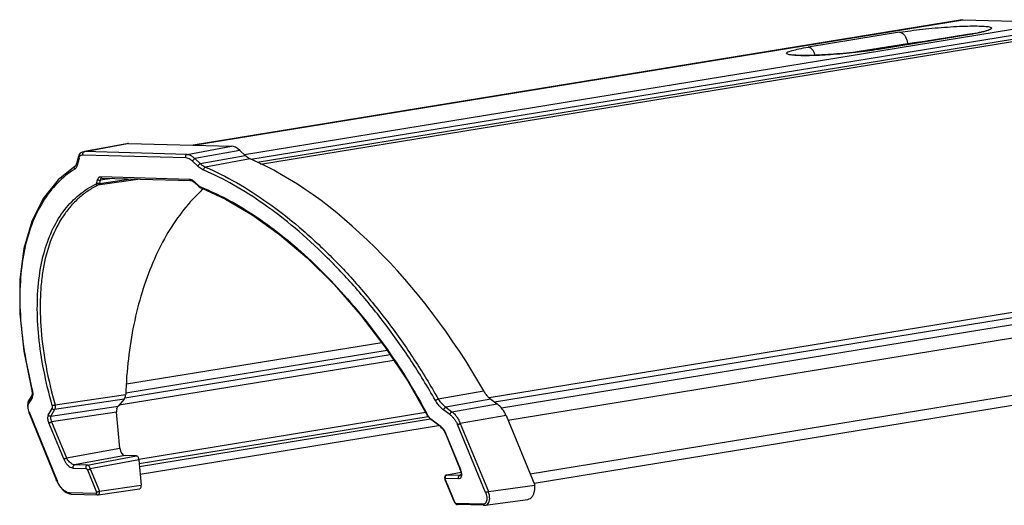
# Model space of a CAD drawing. Header units: millimetres. Extents: x -228268 to 1513407, y -439898 to -137408.
# Tile 44 of 125: x 195305 to 199490, y -287651 to -285589. Entities that reach past the tile are written whole.
import ezdxf

# ---------------------------------------------------------------- set-up
doc = ezdxf.new("R2010")
doc.units = ezdxf.units.MM

msp = doc.modelspace()

# ---------------------------------------------------------------- linework, layer by layer
at = {"color": 7, "lineweight": 25}
for p, q in [((199310.7, -285589.2), (196042, -286121.6)), ((196044.3, -286121.6), (199315.2, -285588.9)), ((199714.9, -285599.8), (196260.1, -286162.5)), ((199310.7, -285589.2), (199315.2, -285588.9)), ((199315.2, -285588.9), (199714.9, -285599.8)), ((196287.4, -286181.6), (199743.9, -285618.7)), ((199755.2, -285634.8), (196314.8, -286195.2)), ((196329.1, -286202.3), (199764.1, -285642.8)), ((199044.9, -285642.4), (198655.4, -285705.8)), ((199341.5, -285650.8), (198952, -285714.2)), ((198955.4, -285714), (199344.9, -285650.6)), ((199341.5, -285650.8), (199344.9, -285650.6)), ((199413.6, -285636.4), (199412.2, -285636.7)), ((198837, -285728.9), (199078.1, -285689.6)), ((198955.4, -285714), (198952, -285714.2)), ((195570.6, -286151), (195562.8, -286156.1)), ((195575.8, -286149.5), (195570.6, -286151)), ((195575.6, -286149.5), (195763.2, -286114.5)), ((195575.8, -286149.4), (195580.5, -286149.1)), ((195767.9, -286114.1), (195580.5, -286149.1)), ((196016.6, -286161), (195580.5, -286149.1)), ((195767.9, -286114.1), (195763, -286114.5)), ((195767.9, -286114.1), (196206.2, -286126.1)), ((196016.6, -286161), (196206.2, -286126.1)), ((196240.6, -286143.9), (196050.2, -286179)), ((196240.6, -286143.9), (196263.3, -286165.6)), ((195555.1, -286170), (195547, -286201.1)), ((195557.6, -286176.7), (195549.6, -286207.9)), ((195557.2, -286164.1), (195555.1, -286170)), ((195562.8, -286156.1), (195557.2, -286164.1)), ((195574.9, -286162.8), (196011.1, -286174.7)), ((196062.5, -286211), (196040.3, -286189.9)), ((196050.2, -286179), (196072.5, -286200.1)), ((196072.5, -286200.1), (196263.3, -286165.6)), ((196284.8, -286180.4), (196094.7, -286214.8)), ((195540.7, -286211.1), (195468.3, -286269.3)), ((195543.3, -286208.8), (195540.7, -286211.1)), ((195540.7, -286211.1), (195540.7, -286211.1)), ((195546, -286204.2), (195543.3, -286208.8)), ((195547, -286201.1), (195546, -286204.2)), ((195547, -286201.1), (195547, -286201.1)), ((195468.3, -286269.3), (195405.7, -286348.2)), ((195633.1, -286281.8), (195636.6, -286267.7)), ((195817, -286266.2), (195638.1, -286291.6)), ((195644.2, -286284.1), (195778, -286265.2)), ((195647.7, -286270), (195644.2, -286284.1)), ((195697.9, -286263), (195647.7, -286270)), ((196027.1, -286267.2), (195649.7, -286256.9)), ((195655.1, -286261.9), (195655, -286261.9)), ((195655.1, -286261.9), (195656, -286261.9)), ((195656, -286261.9), (196033.4, -286272.1)), ((196027.6, -286267.2), (196027.1, -286267.2)), ((196033.4, -286272.1), (196035.8, -286272.5)), ((196035.8, -286272.5), (196040.9, -286274.7)), ((196040.9, -286274.7), (196046.9, -286278.9)), ((196046.9, -286278.9), (196049.6, -286281.3)), ((196049.5, -286279), (196064.8, -286293.6)), ((196049.6, -286281.3), (196064.9, -286296)), ((196064.9, -286296), (196067.6, -286298.4)), ((196064.9, -286296), (196064.9, -286296)), ((196067.6, -286298.4), (196074.5, -286302.8)), ((196074.5, -286302.8), (196076, -286303.4)), ((196076, -286303.4), (196180.2, -286351)), ((195405.7, -286348.2), (195356.8, -286445.7)), ((196180.2, -286351), (196293.5, -286417.4)), ((195356.8, -286445.7), (195323.1, -286560.9)), ((196293.5, -286417.4), (196409.7, -286500.7)), ((196409.7, -286500.7), (196526.7, -286600)), ((195323.1, -286560.9), (195305.8, -286692.6)), ((196526.7, -286600), (196641.8, -286714.1)), ((195305.8, -286692.6), (195305.5, -286838.8)), ((200449.3, -286682), (197300.5, -287194.8)), ((196641.8, -286714.1), (196752.9, -286841.2)), ((197322.8, -287212.2), (200459.2, -286701.3)), ((200486, -286728.1), (197352.7, -287238.5)), ((197380.2, -287289.5), (200507.9, -286780.1)), ((195305.5, -286838.8), (195322.6, -286996.4)), ((196752.9, -286841.2), (196857.7, -286978.8)), ((196843.9, -286960.7), (195759.1, -287137.4)), ((196857.7, -286978.8), (196954.5, -287124.4)), ((195322.6, -286996.4), (195355.5, -287157)), ((196880.1, -287012.4), (195752.1, -287196.2)), ((195756.4, -287173.6), (196867, -286992.7)), ((200529.7, -287021.8), (197475.2, -287519.3)), ((195728.4, -287224.5), (196894.8, -287034.5)), ((200508.2, -287067.2), (197491.4, -287558.6)), ((195355.5, -287157), (195355.5, -287157)), ((195355.5, -287157), (195357.2, -287165.5)), ((195357.5, -287156.6), (195358.1, -287159.1)), ((196954.5, -287124.4), (197039, -287271)), ((195354.4, -287189.9), (195343.4, -287208.2)), ((195355.9, -287199.1), (195344.9, -287217.4)), ((195356.4, -287185.3), (195354.4, -287189.9)), ((195354.4, -287189.9), (195354.4, -287189.9)), ((195357.8, -287176.5), (195356.4, -287185.3)), ((195357.2, -287165.5), (195357.8, -287176.5)), ((195749.4, -287200.4), (195453.8, -287243.9)), ((195456.1, -287225), (195755.9, -287180.9)), ((195749.4, -287200.4), (195723.7, -287230)), ((197083.7, -287199.4), (197277.3, -287165.7)), ((195340.4, -287215.1), (195338.6, -287229.1)), ((195338.6, -287229.1), (195341, -287245.7)), ((195343.4, -287208.2), (195340.4, -287215.1)), ((195343.4, -287208.2), (195343.4, -287208.2)), ((195426.7, -287269.2), (195443.5, -287240.5)), ((195437.1, -287272.6), (195723.6, -287230.1)), ((197308, -287201.3), (197116.1, -287234.8)), ((197116.1, -287234.8), (197142.5, -287254.1)), ((197142.5, -287254.1), (197334.8, -287221)), ((197308, -287201.3), (197334.8, -287221)), ((195341, -287245.7), (195344.9, -287257.6)), ((195344.9, -287257.6), (195461.9, -287546.5)), ((195347.1, -287258.5), (195464, -287547.4)), ((195453.8, -287243.9), (195437.1, -287272.6)), ((195717.3, -287255.6), (195441, -287296.6)), ((195731.1, -287409), (195717.3, -287255.6)), ((197031.3, -287257.6), (195811.9, -287456.2)), ((195813.6, -287473.4), (197040.6, -287273.6)), ((197039, -287271), (197042.1, -287276)), ((197040.4, -287270.3), (197040.8, -287271)), ((197042.1, -287276), (197049.1, -287284.3)), ((197049.1, -287284.3), (197052.8, -287287.5)), ((197051.9, -287284.3), (197092.2, -287314.2)), ((197133.6, -287266.1), (197107.2, -287246.8)), ((197372.2, -287270.3), (197177.6, -287303.8)), ((197372.2, -287270.3), (197494.3, -287565.4)), ((195492.4, -287454.6), (195428.8, -287300.8)), ((195441, -287296.6), (195504.6, -287450.4)), ((197051.2, -287286.1), (195814.8, -287487.5)), ((195817.6, -287518.5), (197085.8, -287311.9)), ((197093.1, -287317.3), (197052.8, -287287.4)), ((197093.1, -287317.3), (197095.3, -287319)), ((197095.3, -287319), (197101.6, -287325.2)), ((197101.6, -287325.2), (197107.7, -287333.2)), ((197284.8, -287596.9), (197165.4, -287308)), ((197177.6, -287303.8), (197297, -287592.7)), ((197107.7, -287333.2), (197112.7, -287341.9)), ((197112.7, -287341.9), (197114.4, -287345.8)), ((197114.4, -287345.8), (197177.4, -287499.7)), ((197179.5, -287500.6), (197116.5, -287346.6)), ((195504.6, -287450.4), (195731.1, -287409)), ((195753.3, -287440.5), (195538.8, -287479.7)), ((195592.5, -287481.1), (195801.1, -287441.8)), ((195801.1, -287441.8), (195753.3, -287440.5)), ((195533.2, -287493.4), (195586.9, -287494.8)), ((195592.5, -287481.1), (195538.8, -287479.7)), ((195812.1, -287457.6), (195605.6, -287496.5)), ((195812.1, -287457.6), (195821.9, -287566.3)), ((195592.9, -287500.5), (195631.7, -287595.6)), ((195605.6, -287496.5), (195644.1, -287591.6)), ((197111.4, -287530.2), (197110.7, -287535.2)), ((197110.7, -287535.2), (197111.8, -287540.6)), ((197113.8, -287526.3), (197111.4, -287530.2)), ((197117.3, -287523.7), (197113.8, -287526.3)), ((197120.1, -287522.8), (197117.3, -287523.7)), ((197180.8, -287511.7), (197120, -287522.8)), ((197120.1, -287522.8), (197120, -287522.8)), ((197121.2, -287522.8), (197120.1, -287522.8)), ((197180.8, -287511.9), (197121.2, -287522.8)), ((197175.5, -287524.2), (197121.2, -287522.8)), ((197178.9, -287523.6), (197175.5, -287524.2)), ((197177.7, -287524.1), (197175.5, -287524.2)), ((197177.4, -287499.7), (197179, -287504.2)), ((197178.8, -287523.7), (197177.7, -287524.1)), ((197177.8, -287524.1), (197177.7, -287524.1)), ((197180.1, -287522.1), (197178.8, -287523.7)), ((197179, -287504.2), (197180.9, -287512.2)), ((197181.1, -287518.1), (197180.1, -287522.1)), ((197180.9, -287512.2), (197181.1, -287518.1)), ((195461.9, -287546.5), (195467.1, -287557.6)), ((195467.1, -287557.6), (195477.5, -287573.4)), ((195477.5, -287573.4), (195490.1, -287587.1)), ((195644.1, -287591.6), (195821.9, -287566.3)), ((197111.8, -287540.6), (197112.1, -287541.4)), ((197112.1, -287541.4), (197151.4, -287636.5)), ((197114.2, -287542.2), (197153.6, -287637.3)), ((197115.6, -287536.4), (197169.9, -287537.9)), ((197297, -287592.7), (197494.3, -287565.5)), ((195490.1, -287587.1), (195503.5, -287597.2)), ((195503.5, -287597.2), (195516.5, -287602.6)), ((195516.5, -287602.6), (195523.6, -287603.6)), ((195630.2, -287601.7), (195517.3, -287598.7)), ((195523.6, -287603.6), (195636.5, -287606.7)), ((195636.5, -287606.7), (195638.4, -287606.6)), ((195636.5, -287606.7), (195636.5, -287606.7)), ((195638.4, -287606.6), (195814.6, -287581.4)), ((195638.4, -287606.6), (195638.4, -287606.6)), ((197151.4, -287636.5), (197154.3, -287641.4)), ((197154.3, -287641.4), (197158.3, -287645.4)), ((197158.3, -287645.4), (197162.8, -287647.7)), ((197272.8, -287646.5), (197159.9, -287643.4)), ((197162.8, -287647.7), (197166.1, -287648.3)), ((197279.1, -287651.4), (197166.1, -287648.3)), ((197279.1, -287651.4), (197282.4, -287651.3)), ((197282.4, -287651.3), (197283.7, -287651.2)), ((197283.7, -287651.2), (197465.1, -287626.1)), ((197283.7, -287651.2), (197283.8, -287651.2))]:
    msp.add_line(p, q, dxfattribs=at)
for centre, radius, start, end in [((199124.4, -284317.2), 1351.1, 279.2497, 279.391), ((199103.3, -285687.4), 25.3, 185.126, 194.269), ((198735.9, -284366.2), 1365.6, 279.1104, 279.2507), ((198568.2, -286145.3), 406.7, 87.0395, 87.1793), ((195544.2, -286216.7), 6.6, 122.187, 129.6974), ((195522.1, -286201.7), 28.1, 331.4814, 334.9049), ((195656.2, -286255.8), 6.01, 250.6678, 268.1276), ((195725.3, -287192.4), 958.5, 68.464, 68.7389), ((196528.8, -286800.1), 662.9, 131.9585, 132.4039), ((195320, -287180.7), 40.5, 344.4197, 348.9281), ((195446.9, -287218.6), 107.5, 200.983, 201.791), ((197081.6, -287249.1), 46.3, 208.2267, 215.7994), ((197060, -287357.7), 54.1, 50.6264, 53.5552), ((197036.3, -287379.9), 86.9, 22.5383, 23.6726)]:
    msp.add_arc(centre, radius, start, end, dxfattribs=at)
for centre, major_axis, ratio, start_param, end_param in [((196230.2, -286184.6), (-35.4, 55.6), 0.514857, -1.120125, -0.334853), ((196544.8, -287465.8), (-814.1, 1290.3), 0.513054, -1.660782, -0.637718), ((195736.7, -287256.1), (-5, 30.8), 0.613071, 0.962669, 1.453984), ((197333.5, -287269.2), (-35.6, 55.8), 0.512493, -1.904642, -0.922011), ((195750.5, -287409.6), (-5, 30.8), 0.613072, 1.454747, 3.025239)]:
    msp.add_ellipse(centre, major_axis=major_axis, ratio=ratio, start_param=start_param, end_param=end_param, dxfattribs=at)
for points, start_tangent, end_tangent in [([(199044.9, -285642.4), (199090.7, -285635.6), (199141.7, -285629.4), (199195.3, -285624.1), (199248.5, -285619.9), (199299.3, -285617), (199345.1, -285615.6), (199383.3, -285615.7), (199412.1, -285617.4), (199429.9, -285620.5), (199436, -285624.9), (199430.1, -285630.4), (199413.6, -285636.4)], (0.986994, 0.16076), (-0.971768, -0.235937)), ([(199044.9, -285642.4), (199054, -285644.9), (199062.7, -285651.7), (199070.1, -285662.2), (199075.4, -285675.2), (199078.1, -285689.6)], (0.99963, -0.027216), (0.089702, -0.995969)), ([(199344.8, -285650.2), (199366, -285646.5), (199384.4, -285642.8), (199397.8, -285639.7), (199406.8, -285637.2), (199411.9, -285635.5), (199413.1, -285635)], (0.986594, 0.163195), (0.929272, 0.369395)), ([(199412.2, -285636.7), (199383.3, -285643.6), (199344.9, -285650.6)], (-0.972031, -0.234854), (-0.986994, -0.16076)), ([(199078.1, -285689.6), (199118, -285683.8), (199162.7, -285678.5), (199184, -285676.3)], (0.986994, 0.16076), (0.995377, 0.096045)), ([(198588.2, -285739), (198570.3, -285735.9), (198564.2, -285731.5), (198570.2, -285726), (198588, -285719.7), (198616.9, -285712.8), (198655.4, -285705.8)], (-0.998789, 0.04919), (0.986994, 0.16076)), ([(198952.1, -285714.5), (198909.6, -285720.8), (198858.6, -285726.9), (198805, -285732.3), (198751.8, -285736.5), (198700.9, -285739.4), (198655.1, -285740.8), (198616.9, -285740.7), (198589.2, -285739.1)], (-0.987384, -0.158343), (-0.998666, 0.051627)), ([(198589.3, -285737.8), (198594.3, -285738.5), (198604.1, -285739.5), (198619.2, -285740.2), (198640.2, -285740.5), (198668.3, -285740.2), (198704.8, -285739), (198750.6, -285736.3), (198803.7, -285732.2), (198857.1, -285726.9), (198907.6, -285720.8), (198952, -285714.2)], (0.986865, -0.161545), (0.986994, 0.16076)), ([(198686.1, -285739.6), (198685.8, -285738.7), (198680.6, -285725.6), (198673.2, -285715.2), (198664.5, -285708.4), (198655.4, -285705.8)], (-0.267505, 0.963556), (-0.99963, 0.027216)), ([(195574.4, -286156), (195575.6, -286152.8), (195577.8, -286150.3)], (0.211236, 0.977435), (0.801342, 0.598207)), ([(195577.8, -286150.3), (195580.5, -286149.1)], (0.801342, 0.598207), (0.983236, 0.18234)), ([(195555.1, -286170), (195555, -286170.2), (195555.4, -286173.6), (195557.6, -286176.7)], (-0.25344, -0.967351), (0.749189, -0.662357)), ([(195557.6, -286176.7), (195559.4, -286172)], (0.258917, 0.965899), (0.445324, 0.89537)), ([(195559.4, -286172), (195561.3, -286168.9)], (0.445324, 0.89537), (0.611926, 0.790915)), ([(195561.3, -286168.9), (195567.2, -286164.2), (195574.9, -286162.8)], (0.611926, 0.790915), (0.999688, -0.024992)), ([(195574.9, -286162.8), (195574.2, -286159.4), (195574.4, -286156)], (-0.378685, 0.925526), (0.211236, 0.977435)), ([(196016.6, -286161), (196014.1, -286162.1), (196012, -286164.2), (196010.6, -286167.3), (196010.2, -286171), (196011.1, -286174.7)], (-0.983236, -0.18234), (0.378685, -0.925526)), ([(196011.1, -286174.7), (196020.2, -286176.5), (196030.1, -286181.7), (196040.3, -286189.9)], (0.999565, -0.029505), (0.728029, -0.685546)), ([(196016.6, -286161), (196027.3, -286163.2), (196038.7, -286169.4), (196050.2, -286179)], (0.999629, -0.027248), (0.708655, -0.705555)), ([(196040.3, -286189.9), (196041.7, -286187), (196044.2, -286183.9), (196047.2, -286181), (196050.2, -286179)], (0.324167, 0.946), (0.892194, 0.451652)), ([(196284.8, -286180.4), (196277.8, -286176.7), (196270.5, -286171.8), (196263.3, -286165.6)], (-0.920143, 0.391582), (-0.725157, 0.688583)), ([(195539.2, -286223.4), (195465.7, -286282.9), (195404.5, -286361.5), (195356.9, -286458.6), (195324.4, -286573.6), (195308.3, -286700.8), (195308.2, -286842), (195324.7, -286995.5), (195357.5, -287156.6)], (-0.846995, -0.5316), (0.239747, -0.970835)), ([(195539.2, -286223.4), (195537.6, -286219.6), (195537.7, -286215.2), (195539.9, -286211.7), (195540, -286211.6)], (-0.552457, 0.833541), (0.769073, 0.639161)), ([(195546.8, -286215.1), (195543.7, -286219.6), (195539.2, -286223.4)], (-0.477767, -0.878486), (-0.846345, -0.532636)), ([(195549.6, -286207.9), (195547.4, -286204.9), (195546.9, -286201.8), (195547, -286201.1)], (-0.749189, 0.662357), (0.253673, 0.96729)), ([(195549.6, -286207.9), (195547.5, -286213.6)], (-0.253122, -0.967434), (-0.424432, -0.90546)), ([(196072.5, -286200.1), (196069.7, -286202), (196066.8, -286204.7), (196064.1, -286208), (196062.5, -286211)], (-0.892194, -0.451652), (-0.324167, -0.946)), ([(196087.3, -286228), (196079.2, -286223.8), (196070.8, -286218.1), (196062.5, -286211)], (-0.920173, 0.391511), (-0.725609, 0.688107)), ([(196072.5, -286200.1), (196080, -286206.3), (196087.5, -286211.2), (196094.7, -286214.8)], (0.743282, -0.668978), (0.924504, -0.381173)), ([(196087.3, -286228), (196087.4, -286224.2), (196089, -286219.8), (196091.8, -286216.3), (196094.7, -286214.8)], (-0.170139, 0.98542), (0.969359, 0.245648)), ([(197071.8, -287205.8), (196968, -287036.3), (196854.7, -286876.6), (196733.3, -286728.2), (196605.6, -286592.9), (196475.6, -286474.5), (196343.5, -286372.8), (196213.1, -286290.3), (196087.3, -286228)], (-0.494299, 0.869292), (-0.921185, 0.389124)), ([(196094.7, -286214.9), (196226.2, -286280.5), (196359.7, -286366.1), (196493.1, -286470), (196624.2, -286590.7), (196750.7, -286726.4), (196870.7, -286874.8), (196982.4, -287033.3), (197083.7, -287199.4)], (0.920231, -0.391376), (0.49192, -0.87064)), ([(195649.7, -286256.9), (195643.8, -286258), (195639.3, -286261.7), (195636.6, -286267.7)], (-0.999673, 0.025569), (-0.247771, -0.968819)), ([(195636.6, -286267.7), (195639.9, -286269.7), (195643.9, -286270.5), (195647.7, -286270)], (0.753048, -0.657966), (0.947298, 0.320354)), ([(195652.5, -286262.6), (195649.3, -286265.4), (195647.7, -286270)], (-0.903648, -0.428275), (-0.141546, -0.989932)), ([(195654.2, -286261.5), (195651.6, -286259.8), (195649.7, -286256.9)], (-0.943386, 0.331696), (-0.378685, 0.925526)), ([(195655, -286261.9), (195652.5, -286262.6)], (-0.99072, -0.135916), (-0.903648, -0.428275)), ([(196027.1, -286267.2), (196029, -286270), (196031.5, -286271.8), (196033.4, -286272.1)], (0.378685, -0.925526), (0.999552, -0.02993)), ([(196035.1, -286269), (196034.4, -286268.8), (196027.6, -286267.2)], (-0.925229, 0.379408), (-0.998414, 0.056294)), ([(196049.5, -286279), (196041.9, -286272.7), (196035.1, -286269)], (-0.724197, 0.689593), (-0.925229, 0.379408)), ([(196049.6, -286281.2), (196049.3, -286280.9), (196049.5, -286279)], (-0.77508, 0.631864), (0.336408, 0.941716)), ([(195443.8, -287227.5), (195407.8, -287077), (195386.7, -286934.4), (195380.4, -286801.6), (195388.9, -286678.4), (195411.7, -286569.2), (195448, -286474.9), (195497.6, -286395), (195558.6, -286332.4), (195629.4, -286287)], (-0.271352, 0.96248), (0.899307, 0.437318)), ([(195638.1, -286291.6), (195595.8, -286316.1), (195557, -286346.2), (195522, -286381.7), (195490.9, -286422.3), (195440.9, -286518.3), (195408, -286632.5), (195398.3, -286695.9), (195393.2, -286763.1), (195396.4, -286907.2), (195417.4, -287062.1), (195456.1, -287225)], (-0.897607, -0.440798), (0.274523, -0.961581)), ([(195629.4, -286287), (195631, -286285.8), (195632.3, -286284.1), (195633.1, -286281.8)], (0.897717, 0.440573), (0.238719, 0.971089)), ([(195638.1, -286291.6), (195633.3, -286290.7), (195631.1, -286289.1), (195629.4, -286287)], (-0.988335, -0.152293), (-0.52761, 0.849487)), ([(195644.2, -286284.1), (195640.6, -286284.6), (195636.6, -286283.9), (195633.1, -286281.8)], (-0.947298, -0.320354), (-0.753048, 0.657966)), ([(195644.2, -286284.1), (195642.7, -286287.4), (195640.6, -286289.9), (195638.1, -286291.6)], (-0.321766, -0.946819), (-0.903325, -0.428956)), ([(196081.7, -286310.6), (196069, -286322.5), (195994.3, -286406.5), (195928.1, -286506.1), (195871.6, -286619.9), (195825.5, -286746.3), (195790.5, -286883.2), (195767.2, -287028.8), (195755.9, -287180.9)], (-0.738413, -0.674349), (-0.033771, -0.99943)), ([(196064.8, -286293.6), (196064.6, -286295.5), (196064.9, -286295.9)], (-0.336408, -0.941716), (0.763315, -0.646027)), ([(196064.8, -286293.6), (196067.5, -286296)], (0.721278, -0.692646), (0.792858, -0.609406)), ([(196067.5, -286296), (196070.2, -286297.8)], (0.792858, -0.609406), (0.864131, -0.503267)), ([(196070.2, -286297.8), (196072.9, -286299.1)], (0.864131, -0.503267), (0.931657, -0.36334)), ([(196076, -286303.4), (196074.9, -286302.8), (196073.6, -286301.2), (196072.9, -286299.1)], (-0.93138, 0.364049), (-0.195323, 0.980739)), ([(196077.2, -286300.8), (196184.1, -286350.1), (196298.7, -286418), (196415.1, -286502.3), (196529.3, -286600), (196642.1, -286712.1), (196752, -286837.5), (196855.2, -286972.4), (196952.1, -287117.4), (197040.4, -287270.3)], (0.930188, -0.367083), (0.472784, -0.881178)), ([(195358.1, -287159.1), (195357, -287158.7), (195356.1, -287158), (195355.6, -287157.2), (195355.5, -287157)], (-0.954871, 0.297021), (-0.24237, 0.970184)), ([(195358.1, -287159.1), (195360.6, -287174.9), (195359.8, -287188.5)], (0.239094, -0.970996), (-0.192931, -0.981212)), ([(195354.4, -287189.9), (195354.2, -287190.3), (195353.5, -287193.1), (195354.1, -287196.2), (195355.9, -287199.1)], (-0.516583, -0.856237), (0.666626, -0.745393)), ([(195359.1, -287191.6), (195355.9, -287199.1)], (-0.269508, -0.962998), (-0.511525, -0.859268)), ([(195749.4, -287200.4), (195752.7, -287195.1), (195754.9, -287188.5), (195755.9, -287180.9)], (0.656068, 0.754702), (0.033771, 0.99943)), ([(197071.8, -287205.8), (197074.2, -287204.8), (197077.6, -287203.1), (197081, -287201.1), (197083.7, -287199.4)], (0.94569, 0.325071), (0.82206, 0.569401)), ([(197083.7, -287199.4), (197093.5, -287213.2), (197104.6, -287225.3), (197116.1, -287234.8)], (0.530794, -0.847501), (0.820423, -0.571756)), ([(197308, -287201.3), (197296.9, -287191.7), (197286.4, -287179.6), (197277.3, -287165.7)], (-0.806749, 0.590895), (-0.493921, 0.869507)), ([(195346.5, -287257.1), (195343.1, -287246.2), (195341.4, -287234.9), (195342.1, -287225.1), (195344.9, -287217.4)], (-0.358032, 0.933709), (0.51589, 0.856655)), ([(195344.9, -287217.4), (195343.2, -287214.7), (195342.5, -287211.8), (195343, -287209), (195343.4, -287208.2)], (-0.666626, 0.745393), (0.51387, 0.857868)), ([(195443.5, -287240.5), (195444.7, -287237), (195444.8, -287232.6), (195443.8, -287227.5)], (0.504111, 0.863639), (-0.272393, 0.962186)), ([(195443.5, -287240.5), (195446.6, -287242.8), (195450.2, -287244), (195453.8, -287243.9)], (0.669797, -0.742544), (0.968909, 0.247416)), ([(195456.1, -287225), (195456.1, -287225.1), (195453.2, -287226.4), (195449.8, -287227.4), (195446.5, -287227.7), (195443.8, -287227.5)], (-0.857201, -0.514982), (-0.969384, 0.245551)), ([(195456.1, -287225), (195456.8, -287232.5), (195456, -287238.9), (195453.8, -287243.9)], (0.184215, -0.982886), (-0.553277, -0.832998)), ([(195718.3, -287241), (195719.6, -287236.8), (195721.4, -287233.1), (195723.7, -287230)], (0.239389, 0.970924), (0.656067, 0.754703)), ([(197107.2, -287246.8), (197094.4, -287235.7), (197082.3, -287221.7), (197071.8, -287205.8)], (-0.805869, 0.592094), (-0.495692, 0.868498)), ([(197107.2, -287246.8), (197107.8, -287244.1), (197109.2, -287241.3), (197111.2, -287238.5), (197113.7, -287236.2), (197116.1, -287234.8)], (0.08898, 0.996033), (0.931644, 0.363373)), ([(195345, -287257.6), (195345.3, -287258.1), (195347.1, -287258.5)], (0.385803, -0.922581), (0.999355, -0.035906)), ([(195426.7, -287269.2), (195424.6, -287275), (195424.2, -287282.6), (195425.6, -287291.3), (195428.8, -287300.8)], (-0.507322, -0.861757), (0.37749, -0.926014)), ([(195437.1, -287272.6), (195433.6, -287272.8), (195429.9, -287271.6), (195426.7, -287269.2)], (-0.968909, -0.247416), (-0.669797, 0.742544)), ([(195437.1, -287272.6), (195435.8, -287278.8), (195437.1, -287287.1), (195441, -287296.6)], (-0.43455, -0.900648), (0.471212, -0.88202)), ([(197039, -287271), (197039.1, -287271), (197039.4, -287271.2), (197040, -287271.2), (197040.8, -287271)], (0.511753, -0.859133), (0.969075, 0.246767)), ([(197044, -287276.2), (197047.8, -287280.7)], (0.585951, -0.810346), (0.695911, -0.718128)), ([(197047.8, -287280.7), (197051.9, -287284.3)], (0.695911, -0.718128), (0.802741, -0.596328)), ([(197052.8, -287287.4), (197052.2, -287286.7), (197051.9, -287284.3)], (-0.801463, 0.598044), (0.097008, 0.995284)), ([(197142.5, -287254.1), (197140.3, -287255.4), (197138, -287257.5), (197135.9, -287260.2), (197134.3, -287263.2), (197133.6, -287266.1)], (-0.931644, -0.363373), (-0.08898, -0.996033)), ([(197133.6, -287266.1), (197142.8, -287274.1), (197151.6, -287284.2), (197159.3, -287295.7), (197165.4, -287308)], (0.807113, -0.590397), (0.386104, -0.922455)), ([(197142.5, -287254.1), (197153, -287263.6), (197162.8, -287275.6), (197171.1, -287289.2), (197177.6, -287303.8)], (0.79548, -0.60598), (0.346481, -0.938057)), ([(195428.8, -287300.8), (195431.4, -287300.6), (195434.6, -287299.7), (195437.9, -287298.3), (195441, -287296.6)], (0.99983, -0.018457), (0.832169, 0.554523)), ([(197092.2, -287314.2), (197092.5, -287316.5), (197093.2, -287317.3)], (-0.097008, -0.995284), (0.796336, -0.604854)), ([(197099.2, -287320.3), (197094.4, -287315.9)], (-0.70347, 0.710725), (-0.773269, 0.634078)), ([(197115.9, -287345), (197111.8, -287337), (197106, -287328.2), (197099.2, -287320.3)], (-0.40152, 0.91585), (-0.70347, 0.710725)), ([(197165.4, -287308), (197168, -287307.8), (197171.2, -287306.9), (197174.5, -287305.5), (197177.6, -287303.8)], (0.99983, -0.018457), (0.832169, 0.554523)), ([(197114.5, -287345.7), (197114.8, -287346.2), (197116.5, -287346.6)], (0.3765, -0.926417), (0.99963, -0.027216)), ([(195504.6, -287450.4), (195501.7, -287452), (195498.4, -287453.4), (195495.1, -287454.3), (195492.4, -287454.6)], (-0.832169, -0.554523), (-0.99983, 0.018457)), ([(195538.8, -287479.7), (195532.5, -287478.3), (195525.1, -287474.3), (195517.5, -287467.9), (195510.4, -287459.7), (195504.6, -287450.4)], (-0.999652, 0.026396), (-0.466484, 0.88453)), ([(195812.1, -287457.6), (195810.9, -287451.6), (195808.3, -287446.5), (195804.9, -287443.1), (195801.1, -287441.8)], (-0.089702, 0.995969), (-0.99963, 0.027216)), ([(195492.4, -287454.6), (195498.6, -287466.7), (195506.8, -287477.5), (195515.9, -287486), (195525, -287491.4), (195533.2, -287493.4)], (0.387578, -0.921837), (0.999721, -0.023631)), ([(195533.2, -287493.4), (195532.4, -287490), (195532.7, -287486.6), (195533.9, -287483.4), (195536.1, -287480.9), (195538.8, -287479.7)], (-0.378685, 0.925526), (0.983236, 0.18234)), ([(195592.5, -287481.1), (195590, -287482.2), (195587.9, -287484.4), (195586.5, -287487.5), (195586.1, -287491.2), (195586.9, -287494.8)], (-0.983236, -0.18234), (0.378685, -0.925526)), ([(195605.6, -287496.5), (195603.6, -287490.7), (195600.4, -287485.7), (195596.4, -287482.3), (195592.5, -287481.1)], (-0.220771, 0.975326), (-0.999703, 0.024368)), ([(195586.9, -287494.8), (195588.6, -287495.3), (195590.3, -287496.6), (195591.9, -287498.5), (195592.9, -287500.5)], (0.99902, -0.044264), (0.317371, -0.948301)), ([(195593.2, -287500.8), (195595.9, -287500.5), (195599.1, -287499.7), (195602.6, -287498.2), (195605.6, -287496.5)], (0.999355, -0.035906), (0.824322, 0.566121)), ([(197115.6, -287536.4), (197114.8, -287533.1), (197115.1, -287529.6)], (-0.378685, 0.925526), (0.211236, 0.977435)), ([(197115.1, -287529.6), (197116.3, -287526.4), (197118.5, -287524), (197120.1, -287523.1)], (0.211236, 0.977435), (0.933641, 0.358211)), ([(197120.1, -287523.1), (197121.2, -287522.8)], (0.933641, 0.358211), (0.983236, 0.18234)), ([(197175.5, -287524.2), (197173, -287525.3), (197170.9, -287527.5), (197169.5, -287530.6), (197169.1, -287534.3), (197169.9, -287537.9)], (-0.983236, -0.18234), (0.378685, -0.925526)), ([(197169.9, -287537.9), (197176.8, -287536.4), (197181.6, -287531.3), (197183.8, -287523.2)], (0.99973, -0.023255), (0.085078, 0.996374)), ([(197179.5, -287500.6), (197177.8, -287500.2), (197177.4, -287499.7)], (-0.99963, 0.027216), (-0.409671, 0.912233)), ([(197183.8, -287523.2), (197183.2, -287512.7), (197179.5, -287500.6)], (0.085078, 0.996374), (-0.370743, 0.928736)), ([(195464, -287547.4), (195462.3, -287547), (195461.9, -287546.5)], (-0.999355, 0.035906), (-0.412879, 0.910786)), ([(195517.3, -287598.7), (195508.4, -287596.8), (195498.6, -287591.8), (195488.8, -287583.9), (195479.2, -287573.4), (195470.8, -287561.1), (195464, -287547.4)], (-0.999658, 0.026161), (-0.38236, 0.924013)), ([(195814.7, -287581.4), (195817.2, -287580.4), (195820.1, -287577.1), (195821.7, -287572.2), (195821.9, -287566.3)], (0.987536, 0.157396), (-0.089702, 0.995969)), ([(197112.1, -287541.3), (197112.4, -287541.8), (197114.2, -287542.2)], (0.368822, -0.9295), (0.999846, -0.017549)), ([(197114.2, -287542.2), (197113.5, -287539.9), (197113.6, -287538)], (-0.371354, 0.928492), (0.279536, 0.960135)), ([(197113.6, -287538), (197114.4, -287536.8)], (0.279536, 0.960135), (0.799619, 0.600508)), ([(197114.4, -287536.8), (197115.6, -287536.4)], (0.799619, 0.600508), (0.999721, -0.023636)), ([(197465.1, -287626.1), (197471, -287624.5), (197479.8, -287618.6), (197486.9, -287608.9), (197491.9, -287596.3), (197494.4, -287581.5), (197494.3, -287565.4)], (0.990073, 0.140554), (-0.089702, 0.995969)), ([(195523.6, -287603.6), (195521.8, -287603.3), (195519.2, -287601.6), (195517.3, -287598.7)], (-0.999488, 0.032011), (-0.378685, 0.925526)), ([(195631.7, -287595.6), (195632.3, -287598.3), (195632.2, -287600.2), (195631.5, -287601.4), (195630.2, -287601.7)], (0.314743, -0.949177), (-0.999571, 0.029302)), ([(195630.2, -287601.7), (195632, -287604.6), (195634.6, -287606.3), (195636.5, -287606.7)], (0.378685, -0.925526), (0.999401, -0.03461)), ([(195644.1, -287591.6), (195641.2, -287593.3), (195637.9, -287594.7), (195634.5, -287595.6), (195631.7, -287595.9)], (-0.824322, -0.566121), (-0.999355, 0.035906)), ([(195638.4, -287606.6), (195640.9, -287605.6)], (0.988544, 0.150933), (0.825817, 0.563938)), ([(195640.9, -287605.6), (195643.5, -287602.4), (195644.6, -287597.4), (195644.1, -287591.6)], (0.825817, 0.563938), (-0.206337, 0.978481)), ([(197284.8, -287596.9), (197289.2, -287610.4), (197290.9, -287622.6), (197289.8, -287633), (197286.1, -287640.5), (197280.2, -287645.1), (197272.8, -287646.5)], (0.376836, -0.92628), (-0.999386, 0.035041)), ([(197283.8, -287651.1), (197289, -287649.7), (197296.1, -287644.2), (197300.8, -287635.1), (197302.6, -287622.9), (197301.4, -287608.5), (197297, -287592.7)], (0.990746, 0.13573), (-0.344708, 0.93871)), ([(197297, -287592.7), (197294.1, -287594.3), (197290.9, -287595.7), (197287.6, -287596.6), (197284.8, -287596.9)], (-0.832169, -0.554523), (-0.99983, 0.018457)), ([(197153.6, -287637.3), (197151.9, -287637), (197151.5, -287636.5)], (-0.999846, 0.017549), (-0.405329, 0.914171)), ([(197158.3, -287642.9), (197156.5, -287641.6), (197154.9, -287639.7), (197153.6, -287637.3)], (-0.891682, 0.452662), (-0.394472, 0.918908)), ([(197159.9, -287643.4), (197158.3, -287642.9)], (-0.999148, 0.041278), (-0.891682, 0.452662)), ([(197166.1, -287648.3), (197164.4, -287648), (197161.8, -287646.3), (197159.9, -287643.4)], (-0.999163, 0.040916), (-0.378685, 0.925526)), ([(197272.8, -287646.5), (197274.6, -287649.3), (197277.2, -287651), (197279, -287651.4)], (0.378685, -0.925526), (0.999463, -0.032766))]:
    msp.add_spline(points, degree=3, dxfattribs=dict(at, start_tangent=start_tangent, end_tangent=end_tangent))

doc.saveas('drawing.dxf')
